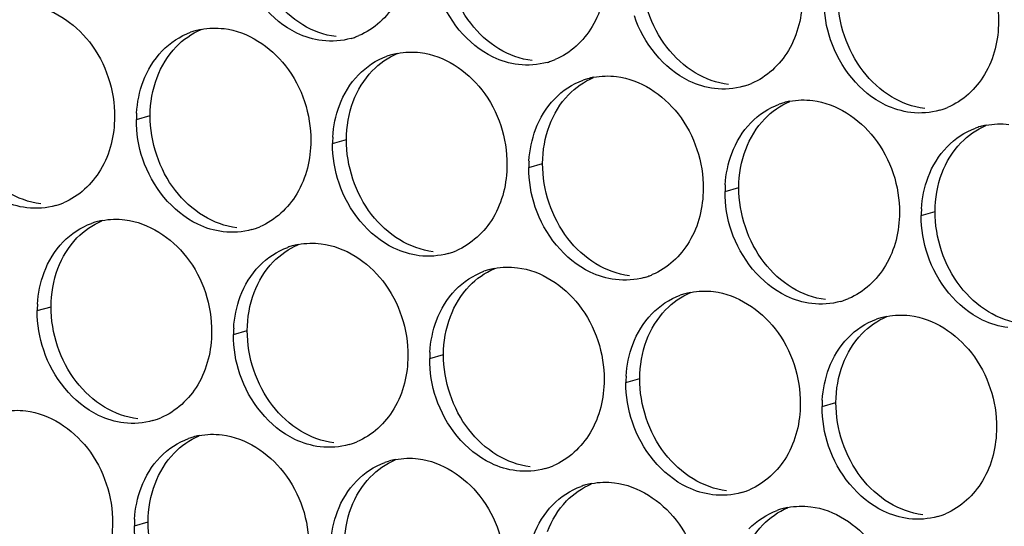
# Paper-space layout '45651_1_3' of a CAD drawing. Header units: millimetres. Extents: x -231 to 594, y 0 to 420.
# Tile 155 of 247: x 141 to 149, y 213 to 217. Entities that reach past the tile are written whole.
import ezdxf

# ---------------------------------------------------------------- set-up
doc = ezdxf.new("R2010")
doc.units = ezdxf.units.MM
doc.header["$LTSCALE"] = 32.67
doc.layers.add('02___PRT_ALL_AXES', color=7, linetype='CONTINUOUS')

psp = doc.layouts.new('45651_1_3')

# ---------------------------------------------------------------- linework, layer by layer
at = {"layer": '02___PRT_ALL_AXES', "color": 7, "linetype": 'CONTINUOUS'}
for p, q in [((142.0039, 216.3248), (142.1111, 216.3555)), ((143.5235, 216.1393), (143.6307, 216.17)), ((145.0431, 215.9538), (145.1503, 215.9845)), ((146.5627, 215.7684), (146.6699, 215.799)), ((148.0823, 215.5829), (148.1895, 215.6136)), ((141.2364, 214.8451), (141.3436, 214.8758)), ((142.7559, 214.6596), (142.8631, 214.6903)), ((144.2755, 214.4741), (144.3827, 214.5048)), ((145.7951, 214.2886), (145.9023, 214.3193)), ((147.3147, 214.1032), (147.4219, 214.1338)), ((141.9884, 213.1799), (142.0956, 213.2106))]:
    psp.add_line(p, q, dxfattribs=at)
at = {"layer": '02___PRT_ALL_AXES', "color": 3, "linetype": 'CONTINUOUS'}
for centre, radius, start, end in [((142.6093, 216.4858), 0.5467, 105.94061, 109.76751), ((142.6108, 216.4807), 0.5519, 100.97724, 105.93831), ((143.5168, 217.4786), 0.5467, 285.94061, 289.76751), ((143.5163, 217.4799), 0.5481, 289.77289, 292.73686), ((144.1289, 216.3003), 0.5467, 105.94061, 109.76751), ((144.1303, 216.2953), 0.5519, 100.97724, 105.93831), ((145.0359, 217.2945), 0.5481, 289.77289, 292.73686), ((145.0364, 217.2932), 0.5467, 285.94061, 289.76751), ((145.6485, 216.1148), 0.5467, 105.94061, 109.76751), ((145.6499, 216.1098), 0.5519, 100.97724, 105.93831), ((146.556, 217.1077), 0.5467, 285.94061, 289.76751), ((146.5555, 217.109), 0.5481, 289.77289, 292.73686), ((147.1681, 215.9293), 0.5467, 105.94061, 109.76751), ((147.1695, 215.9243), 0.5519, 100.97724, 105.93831), ((148.0756, 216.9222), 0.5467, 285.94061, 289.76751), ((148.0751, 216.9235), 0.5481, 289.77289, 292.73686), ((142.8958, 216.3204), 0.8918, 176.51802, 179.71686), ((148.6877, 215.7439), 0.5467, 105.94061, 109.76751), ((148.6891, 215.7388), 0.5519, 100.97724, 105.93831), ((144.4153, 216.1349), 0.8918, 176.51802, 179.71686), ((145.9349, 215.9494), 0.8918, 176.51802, 179.71686), ((147.4545, 215.7639), 0.8918, 176.51802, 179.71686), ((141.2297, 216.1844), 0.5467, 285.94061, 289.76751), ((141.2292, 216.1857), 0.5481, 289.77289, 292.73686), ((148.9741, 215.5785), 0.8918, 176.51802, 179.71686), ((141.8418, 215.0061), 0.5467, 105.94061, 109.76751), ((141.8432, 215.001), 0.5519, 100.97724, 105.93831), ((142.7487, 216.0002), 0.5481, 289.77289, 292.73686), ((142.7493, 215.9989), 0.5467, 285.94061, 289.76751), ((143.3614, 214.8206), 0.5467, 105.94061, 109.76751), ((143.3628, 214.8156), 0.5519, 100.97724, 105.93831), ((144.2688, 215.8134), 0.5467, 285.94061, 289.76751), ((144.2683, 215.8148), 0.5481, 289.77289, 292.73686), ((144.8809, 214.6351), 0.5467, 105.94061, 109.76751), ((144.8824, 214.6301), 0.5519, 100.97724, 105.93831), ((145.7884, 215.628), 0.5467, 285.94061, 289.76751), ((145.7879, 215.6293), 0.5481, 289.77289, 292.73686), ((146.4005, 214.4496), 0.5467, 105.94061, 109.76751), ((146.4019, 214.4446), 0.5519, 100.97724, 105.93831), ((142.1282, 214.8407), 0.8918, 176.51802, 179.71686), ((147.308, 215.4425), 0.5467, 285.94061, 289.76751), ((147.3075, 215.4438), 0.5481, 289.77289, 292.73686), ((147.9215, 214.2591), 0.5519, 100.97724, 105.93831), ((147.9201, 214.2642), 0.5467, 105.94061, 109.76751), ((143.6478, 214.6552), 0.8918, 176.51802, 179.71686), ((145.1674, 214.4697), 0.8918, 176.51802, 179.71686), ((146.6869, 214.2842), 0.8918, 176.51802, 179.71686), ((148.2065, 214.0988), 0.8918, 176.51802, 179.71686), ((141.9817, 214.5192), 0.5467, 285.94061, 289.76751), ((141.9812, 214.5205), 0.5481, 289.77289, 292.73686), ((142.5938, 213.3409), 0.5467, 105.94061, 109.76751), ((142.5952, 213.3359), 0.5519, 100.97724, 105.93831), ((143.5013, 214.3337), 0.5467, 285.94061, 289.76751), ((143.5008, 214.3351), 0.5481, 289.77289, 292.73686), ((144.1134, 213.1554), 0.5467, 105.94061, 109.76751), ((144.1148, 213.1504), 0.5519, 100.97724, 105.93831), ((145.0209, 214.1483), 0.5467, 285.94061, 289.76751), ((145.0203, 214.1496), 0.5481, 289.77289, 292.73686), ((145.6344, 212.9649), 0.5519, 100.97724, 105.93831), ((145.633, 212.9699), 0.5467, 105.94061, 109.76751), ((146.5405, 213.9628), 0.5467, 285.94061, 289.76751), ((146.5399, 213.9641), 0.5481, 289.77289, 292.73686), ((147.1525, 212.7845), 0.5467, 105.94061, 109.76751), ((147.154, 212.7794), 0.5519, 100.97724, 105.93831), ((142.8802, 213.1755), 0.8918, 176.51802, 179.71686), ((148.06, 213.7773), 0.5467, 285.94061, 289.76751), ((148.0595, 213.7786), 0.5481, 289.77289, 292.73686)]:
    psp.add_arc(centre, radius, start, end, dxfattribs=at)
for points, knots in [([(148.0095, 217.9518), (148.1938, 217.9294), (148.5572, 217.6882), (148.682, 217.2872), (148.681, 217.0832)], [0, 0, 0, 0, 0.476473, 1, 1, 1, 1]), ([(144.1222, 217.6396), (144.1215, 217.4983), (144.0586, 217.2221), (143.846, 217.0238), (143.7282, 216.9744)], [0, 0, 0, 0, 0.525086, 1, 1, 1, 1]), ([(143.443, 216.9358), (143.3754, 216.9441), (143.095, 217.0279), (142.8914, 217.2889), (142.8214, 217.4973)], [0, 0, 0, 0, 0.236458, 1, 1, 1, 1]), ([(145.6418, 217.4541), (145.6411, 217.3128), (145.5781, 217.0366), (145.3656, 216.8383), (145.2477, 216.7889)], [0, 0, 0, 0, 0.525086, 1, 1, 1, 1]), ([(144.9626, 216.7504), (144.895, 216.7586), (144.6146, 216.8425), (144.411, 217.1035), (144.341, 217.3119)], [0, 0, 0, 0, 0.236458, 1, 1, 1, 1]), ([(147.1614, 217.2687), (147.1607, 217.1274), (147.0977, 216.8512), (146.8852, 216.6528), (146.7673, 216.6035)], [0, 0, 0, 0, 0.525086, 1, 1, 1, 1]), ([(141.1636, 217.214), (141.3479, 217.1916), (141.7113, 216.9504), (141.8361, 216.5494), (141.8351, 216.3454)], [0, 0, 0, 0, 0.476473, 1, 1, 1, 1]), ([(146.4821, 216.5649), (146.4146, 216.5731), (146.1342, 216.657), (145.9305, 216.918), (145.8606, 217.1264)], [0, 0, 0, 0, 0.236458, 1, 1, 1, 1]), ([(142.6832, 217.0286), (142.8675, 217.0061), (143.2309, 216.765), (143.3557, 216.3639), (143.3547, 216.1599)], [0, 0, 0, 0, 0.476473, 1, 1, 1, 1]), ([(148.681, 217.0832), (148.6803, 216.9419), (148.6173, 216.6657), (148.4048, 216.4674), (148.2869, 216.418)], [0, 0, 0, 0, 0.525086, 1, 1, 1, 1]), ([(148.0017, 216.3794), (147.9342, 216.3877), (147.6538, 216.4715), (147.4501, 216.7325), (147.3802, 216.9409)], [0, 0, 0, 0, 0.236458, 1, 1, 1, 1]), ([(144.2028, 216.8431), (144.3871, 216.8206), (144.7505, 216.5795), (144.8753, 216.1784), (144.8743, 215.9744)], [0, 0, 0, 0, 0.476473, 1, 1, 1, 1]), ([(145.7224, 216.6576), (145.9067, 216.6351), (146.27, 216.394), (146.3948, 215.993), (146.3938, 215.789)], [0, 0, 0, 0, 0.476473, 1, 1, 1, 1]), ([(147.2419, 216.4721), (147.4262, 216.4496), (147.7896, 216.2085), (147.9144, 215.8075), (147.9134, 215.6035)], [0, 0, 0, 0, 0.476473, 1, 1, 1, 1]), ([(141.8351, 216.3454), (141.8344, 216.2041), (141.7714, 215.9279), (141.5589, 215.7296), (141.441, 215.6802)], [0, 0, 0, 0, 0.525086, 1, 1, 1, 1]), ([(141.1558, 215.6416), (141.0883, 215.6499), (140.8079, 215.7337), (140.6042, 215.9947), (140.5343, 216.2031)], [0, 0, 0, 0, 0.236458, 1, 1, 1, 1]), ([(143.3547, 216.1599), (143.354, 216.0186), (143.291, 215.7424), (143.0785, 215.5441), (142.9606, 215.4947)], [0, 0, 0, 0, 0.525086, 1, 1, 1, 1]), ([(142.6754, 215.4561), (142.6078, 215.4644), (142.3275, 215.5482), (142.1238, 215.8092), (142.0539, 216.0176)], [0, 0, 0, 0, 0.236458, 1, 1, 1, 1]), ([(144.8743, 215.9744), (144.8736, 215.8331), (144.8106, 215.5569), (144.598, 215.3586), (144.4802, 215.3092)], [0, 0, 0, 0, 0.525086, 1, 1, 1, 1]), ([(144.195, 215.2707), (144.1274, 215.2789), (143.847, 215.3627), (143.6434, 215.6238), (143.5734, 215.8322)], [0, 0, 0, 0, 0.236458, 1, 1, 1, 1]), ([(146.3938, 215.789), (146.3931, 215.6477), (146.3302, 215.3715), (146.1176, 215.1731), (145.9998, 215.1238)], [0, 0, 0, 0, 0.525086, 1, 1, 1, 1]), ([(145.7146, 215.0852), (145.647, 215.0934), (145.3666, 215.1773), (145.163, 215.4383), (145.093, 215.6467)], [0, 0, 0, 0, 0.236458, 1, 1, 1, 1]), ([(147.9134, 215.6035), (147.9127, 215.4622), (147.8497, 215.186), (147.6372, 214.9877), (147.5193, 214.9383)], [0, 0, 0, 0, 0.525086, 1, 1, 1, 1]), ([(141.9156, 215.5489), (142.0999, 215.5264), (142.4633, 215.2853), (142.5881, 214.8842), (142.5871, 214.6802)], [0, 0, 0, 0, 0.476473, 1, 1, 1, 1]), ([(147.2342, 214.8997), (147.1666, 214.9079), (146.8862, 214.9918), (146.6826, 215.2528), (146.6126, 215.4612)], [0, 0, 0, 0, 0.236458, 1, 1, 1, 1]), ([(143.4352, 215.3634), (143.6195, 215.3409), (143.9829, 215.0998), (144.1077, 214.6987), (144.1067, 214.4947)], [0, 0, 0, 0, 0.476473, 1, 1, 1, 1]), ([(148.7538, 214.7142), (148.6862, 214.7225), (148.4058, 214.8063), (148.2021, 215.0673), (148.1322, 215.2757)], [0, 0, 0, 0, 0.236458, 1, 1, 1, 1]), ([(144.9548, 215.1779), (145.1391, 215.1554), (145.5025, 214.9143), (145.6273, 214.5133), (145.6263, 214.3093)], [0, 0, 0, 0, 0.476473, 1, 1, 1, 1]), ([(146.4744, 214.9924), (146.6587, 214.9699), (147.0221, 214.7288), (147.1469, 214.3278), (147.1459, 214.1238)], [0, 0, 0, 0, 0.476473, 1, 1, 1, 1]), ([(147.994, 214.807), (148.1783, 214.7845), (148.5416, 214.5434), (148.6665, 214.1423), (148.6654, 213.9383)], [0, 0, 0, 0, 0.476473, 1, 1, 1, 1]), ([(142.5871, 214.6802), (142.5864, 214.5389), (142.5234, 214.2627), (142.3109, 214.0644), (142.193, 214.015)], [0, 0, 0, 0, 0.525086, 1, 1, 1, 1]), ([(141.9079, 213.9764), (141.8403, 213.9847), (141.5599, 214.0685), (141.3562, 214.3295), (141.2863, 214.5379)], [0, 0, 0, 0, 0.236458, 1, 1, 1, 1]), ([(144.1067, 214.4947), (144.106, 214.3534), (144.043, 214.0772), (143.8305, 213.8789), (143.7126, 213.8295)], [0, 0, 0, 0, 0.525086, 1, 1, 1, 1]), ([(143.4274, 213.7909), (143.3599, 213.7992), (143.0795, 213.883), (142.8758, 214.1441), (142.8059, 214.3525)], [0, 0, 0, 0, 0.236458, 1, 1, 1, 1]), ([(145.6263, 214.3093), (145.6256, 214.168), (145.5626, 213.8917), (145.3501, 213.6934), (145.2322, 213.644)], [0, 0, 0, 0, 0.525086, 1, 1, 1, 1]), ([(144.947, 213.6055), (144.8794, 213.6137), (144.5991, 213.6976), (144.3954, 213.9586), (144.3255, 214.167)], [0, 0, 0, 0, 0.236458, 1, 1, 1, 1]), ([(147.1459, 214.1238), (147.1452, 213.9825), (147.0822, 213.7063), (146.8696, 213.508), (146.7518, 213.4586)], [0, 0, 0, 0, 0.525086, 1, 1, 1, 1]), ([(141.1481, 214.0692), (141.3324, 214.0467), (141.6957, 213.8056), (141.8206, 213.4045), (141.8195, 213.2005)], [0, 0, 0, 0, 0.476473, 1, 1, 1, 1]), ([(146.4666, 213.42), (146.399, 213.4282), (146.1187, 213.5121), (145.915, 213.7731), (145.845, 213.9815)], [0, 0, 0, 0, 0.236458, 1, 1, 1, 1]), ([(148.6654, 213.9383), (148.6647, 213.797), (148.6018, 213.5208), (148.3892, 213.3225), (148.2714, 213.2731)], [0, 0, 0, 0, 0.525086, 1, 1, 1, 1]), ([(142.6676, 213.8837), (142.8519, 213.8612), (143.2153, 213.6201), (143.3401, 213.219), (143.3391, 213.015)], [0, 0, 0, 0, 0.476473, 1, 1, 1, 1]), ([(147.9862, 213.2345), (147.9186, 213.2428), (147.6382, 213.3266), (147.4346, 213.5876), (147.3646, 213.796)], [0, 0, 0, 0, 0.236458, 1, 1, 1, 1]), ([(144.1872, 213.6982), (144.3715, 213.6757), (144.7349, 213.4346), (144.8597, 213.0335), (144.8587, 212.8295)], [0, 0, 0, 0, 0.476473, 1, 1, 1, 1]), ([(145.7068, 213.5127), (145.8911, 213.4902), (146.2545, 213.2491), (146.3793, 212.8481), (146.3783, 212.6441)], [0, 0, 0, 0, 0.476473, 1, 1, 1, 1]), ([(147.2264, 213.3273), (147.4107, 213.3048), (147.7741, 213.0637), (147.8989, 212.6626), (147.8979, 212.4586)], [0, 0, 0, 0, 0.476473, 1, 1, 1, 1]), ([(141.8195, 213.2005), (141.8188, 213.0592), (141.7559, 212.783), (141.5433, 212.5847), (141.4255, 212.5353)], [0, 0, 0, 0, 0.525086, 1, 1, 1, 1])]:
    psp.add_open_spline(points, degree=3, knots=knots, dxfattribs=at)
at = {"layer": '02___PRT_ALL_AXES', "color": 7, "linetype": 'CONTINUOUS'}
for points in [[(144.5933, 217.0696), (144.4685, 217.231), (144.3973, 217.4457), (144.3983, 217.6497)], [(146.1129, 216.8841), (145.9881, 217.0455), (145.9168, 217.2602), (145.9179, 217.4642)], [(143.292, 217.0579), (143.2082, 217.1087), (143.1337, 217.1775), (143.0738, 217.2551)], [(147.6325, 216.6987), (147.5077, 216.86), (147.4364, 217.0747), (147.4374, 217.2787)], [(142.3117, 216.8873), (142.3661, 216.9436), (142.4329, 216.9904), (142.5052, 217.0207)], [(143.5502, 216.9665), (143.4596, 216.9776), (143.3701, 217.0106), (143.292, 217.0579)], [(144.8116, 216.8724), (144.7277, 216.9232), (144.6533, 216.9921), (144.5933, 217.0696)], [(142.164, 216.6501), (142.1968, 216.7372), (142.247, 216.8203), (142.3117, 216.8873)], [(145.0698, 216.781), (144.9791, 216.7921), (144.8897, 216.8251), (144.8116, 216.8724)], [(146.3312, 216.687), (146.2473, 216.7378), (146.1729, 216.8066), (146.1129, 216.8841)], [(143.8313, 216.7018), (143.8857, 216.7581), (143.9525, 216.8049), (144.0248, 216.8352)], [(142.1111, 216.3555), (142.1116, 216.4552), (142.1289, 216.5567), (142.164, 216.6501)], [(143.6836, 216.4646), (143.7164, 216.5517), (143.7666, 216.6348), (143.8313, 216.7018)], [(145.3509, 216.5163), (145.4053, 216.5727), (145.4721, 216.6194), (145.5444, 216.6497)], [(146.5893, 216.5956), (146.4987, 216.6066), (146.4093, 216.6397), (146.3312, 216.687)], [(147.8508, 216.5015), (147.7669, 216.5523), (147.6925, 216.6211), (147.6325, 216.6987)], [(145.2032, 216.2791), (145.236, 216.3663), (145.2862, 216.4493), (145.3509, 216.5163)], [(148.1089, 216.4101), (148.0183, 216.4211), (147.9288, 216.4542), (147.8508, 216.5015)], [(143.6307, 216.17), (143.6312, 216.2698), (143.6485, 216.3712), (143.6836, 216.4646)], [(146.8704, 216.3308), (146.9249, 216.3872), (146.9917, 216.434), (147.064, 216.4642)], [(142.3062, 215.7754), (142.1814, 215.9367), (142.1101, 216.1515), (142.1111, 216.3555)], [(146.7228, 216.0936), (146.7556, 216.1808), (146.8057, 216.2638), (146.8704, 216.3308)], [(145.1503, 215.9845), (145.1508, 216.0843), (145.168, 216.1857), (145.2032, 216.2791)], [(148.39, 216.1454), (148.4445, 216.2017), (148.5113, 216.2485), (148.5835, 216.2788)], [(143.8258, 215.5899), (143.701, 215.7513), (143.6297, 215.966), (143.6307, 216.17)], [(148.2424, 215.9082), (148.2752, 215.9953), (148.3253, 216.0784), (148.39, 216.1454)], [(146.6699, 215.799), (146.6704, 215.8988), (146.6876, 216.0003), (146.7228, 216.0936)], [(145.3454, 215.4044), (145.2205, 215.5658), (145.1493, 215.7805), (145.1503, 215.9845)], [(148.1895, 215.6136), (148.19, 215.7133), (148.2072, 215.8148), (148.2424, 215.9082)], [(146.8649, 215.2189), (146.7401, 215.3803), (146.6689, 215.595), (146.6699, 215.799)], [(141.263, 215.6723), (141.1724, 215.6833), (141.0829, 215.7164), (141.0049, 215.7637)], [(142.5245, 215.5782), (142.4406, 215.629), (142.3662, 215.6978), (142.3062, 215.7754)], [(142.7826, 215.4868), (142.692, 215.4979), (142.6025, 215.5309), (142.5245, 215.5782)], [(144.044, 215.3927), (143.9602, 215.4435), (143.8858, 215.5123), (143.8258, 215.5899)], [(148.3845, 215.0335), (148.2597, 215.1948), (148.1885, 215.4096), (148.1895, 215.6136)], [(141.5441, 215.4076), (141.5986, 215.4639), (141.6654, 215.5107), (141.7376, 215.541)], [(141.3965, 215.1704), (141.4293, 215.2575), (141.4794, 215.3406), (141.5441, 215.4076)], [(143.0637, 215.2221), (143.1181, 215.2784), (143.185, 215.3252), (143.2572, 215.3555)], [(144.3022, 215.3013), (144.2116, 215.3124), (144.1221, 215.3454), (144.044, 215.3927)], [(145.5636, 215.2072), (145.4798, 215.2581), (145.4053, 215.3269), (145.3454, 215.4044)], [(142.916, 214.9849), (142.9489, 215.072), (142.999, 215.1551), (143.0637, 215.2221)], [(145.8218, 215.1159), (145.7312, 215.1269), (145.6417, 215.1599), (145.5636, 215.2072)], [(147.0832, 215.0218), (146.9993, 215.0726), (146.9249, 215.1414), (146.8649, 215.2189)], [(141.3436, 214.8758), (141.3441, 214.9755), (141.3613, 215.077), (141.3965, 215.1704)], [(144.5833, 215.0366), (144.6377, 215.093), (144.7046, 215.1397), (144.7768, 215.17)], [(144.4356, 214.7994), (144.4684, 214.8866), (144.5186, 214.9696), (144.5833, 215.0366)], [(148.6028, 214.8363), (148.5189, 214.8871), (148.4445, 214.9559), (148.3845, 215.0335)], [(142.8631, 214.6903), (142.8636, 214.79), (142.8809, 214.8915), (142.916, 214.9849)], [(146.1029, 214.8511), (146.1573, 214.9075), (146.2241, 214.9543), (146.2964, 214.9845)], [(147.3414, 214.9304), (147.2508, 214.9414), (147.1613, 214.9745), (147.0832, 215.0218)], [(141.5386, 214.2957), (141.4138, 214.457), (141.3426, 214.6718), (141.3436, 214.8758)], [(145.9552, 214.6139), (145.988, 214.7011), (146.0382, 214.7841), (146.1029, 214.8511)], [(148.8609, 214.7449), (148.7703, 214.756), (148.6809, 214.789), (148.6028, 214.8363)], [(144.3827, 214.5048), (144.3832, 214.6046), (144.4005, 214.706), (144.4356, 214.7994)], [(147.6225, 214.6656), (147.6769, 214.722), (147.7437, 214.7688), (147.816, 214.7991)], [(143.0582, 214.1102), (142.9334, 214.2716), (142.8621, 214.4863), (142.8631, 214.6903)], [(147.4748, 214.4284), (147.5076, 214.5156), (147.5578, 214.5987), (147.6225, 214.6656)], [(145.9023, 214.3193), (145.9028, 214.4191), (145.9201, 214.5206), (145.9552, 214.6139)], [(144.5778, 213.9247), (144.453, 214.0861), (144.3817, 214.3008), (144.3827, 214.5048)], [(147.4219, 214.1338), (147.4224, 214.2336), (147.4396, 214.3351), (147.4748, 214.4284)], [(141.7569, 214.0985), (141.673, 214.1493), (141.5986, 214.2181), (141.5386, 214.2957)], [(146.0974, 213.7392), (145.9726, 213.9006), (145.9013, 214.1153), (145.9023, 214.3193)], [(147.617, 213.5538), (147.4922, 213.7151), (147.4209, 213.9299), (147.4219, 214.1338)], [(142.015, 214.0071), (141.9244, 214.0182), (141.835, 214.0512), (141.7569, 214.0985)], [(143.2765, 213.913), (143.1926, 213.9638), (143.1182, 214.0326), (143.0582, 214.1102)], [(143.5346, 213.8216), (143.444, 213.8327), (143.3545, 213.8657), (143.2765, 213.913)], [(144.7961, 213.7275), (144.7122, 213.7783), (144.6378, 213.8472), (144.5778, 213.9247)], [(142.2961, 213.7424), (142.3506, 213.7987), (142.4174, 213.8455), (142.4897, 213.8758)], [(142.1485, 213.5052), (142.1813, 213.5923), (142.2314, 213.6754), (142.2961, 213.7424)], [(146.3156, 213.5421), (146.2318, 213.5929), (146.1574, 213.6617), (146.0974, 213.7392)], [(143.8157, 213.5569), (143.8702, 213.6133), (143.937, 213.66), (144.0093, 213.6903)], [(145.0542, 213.6361), (144.9636, 213.6472), (144.8741, 213.6802), (144.7961, 213.7275)], [(142.0956, 213.2106), (142.0961, 213.3103), (142.1133, 213.4118), (142.1485, 213.5052)], [(143.6681, 213.3197), (143.7009, 213.4069), (143.751, 213.4899), (143.8157, 213.5569)], [(145.3353, 213.3714), (145.3897, 213.4278), (145.4566, 213.4745), (145.5288, 213.5048)], [(146.5738, 213.4507), (146.4832, 213.4617), (146.3937, 213.4948), (146.3156, 213.5421)], [(147.8352, 213.3566), (147.7514, 213.4074), (147.6769, 213.4762), (147.617, 213.5538)], [(145.1876, 213.1342), (145.2205, 213.2214), (145.2706, 213.3044), (145.3353, 213.3714)], [(148.0934, 213.2652), (148.0028, 213.2763), (147.9133, 213.3093), (147.8352, 213.3566)], [(143.6152, 213.0251), (143.6157, 213.1249), (143.6329, 213.2263), (143.6681, 213.3197)], [(146.8549, 213.1859), (146.9093, 213.2423), (146.9762, 213.2891), (147.0484, 213.3194)], [(142.2906, 212.6305), (142.1658, 212.7919), (142.0946, 213.0066), (142.0956, 213.2106)], [(146.7072, 212.9487), (146.74, 213.0359), (146.7902, 213.119), (146.8549, 213.1859)]]:
    psp.add_open_spline(points, degree=3, dxfattribs=at)
at = {"layer": '02___PRT_ALL_AXES', "color": 3, "linetype": 'CONTINUOUS'}
for points in [[(147.3802, 216.9409), (147.3472, 217.0392), (147.3297, 217.1443), (147.3302, 217.2481)], [(142.5057, 217.0226), (142.5638, 217.0339), (142.6244, 217.0357), (142.6832, 217.0286)], [(142.2045, 216.8566), (142.2653, 216.9196), (142.342, 216.9706), (142.4244, 217.0003)], [(143.667, 216.9529), (143.595, 216.9324), (143.5173, 216.9268), (143.443, 216.9358)], [(142.0568, 216.6194), (142.0896, 216.7065), (142.1398, 216.7896), (142.2045, 216.8566)], [(143.7241, 216.6711), (143.7849, 216.7341), (143.8616, 216.7852), (143.944, 216.8148)], [(144.0252, 216.8371), (144.0834, 216.8484), (144.144, 216.8503), (144.2028, 216.8431)], [(145.1866, 216.7675), (145.1146, 216.7469), (145.0369, 216.7413), (144.9626, 216.7504)], [(143.5764, 216.4339), (143.6092, 216.5211), (143.6594, 216.6041), (143.7241, 216.6711)], [(145.5448, 216.6516), (145.6029, 216.6629), (145.6636, 216.6648), (145.7224, 216.6576)], [(142.0056, 216.3745), (142.0106, 216.4578), (142.0275, 216.5413), (142.0568, 216.6194)], [(145.2437, 216.4856), (145.3045, 216.5486), (145.3812, 216.5997), (145.4636, 216.6293)], [(146.7061, 216.582), (146.6341, 216.5614), (146.5565, 216.5558), (146.4821, 216.5649)], [(145.096, 216.2484), (145.1288, 216.3356), (145.179, 216.4186), (145.2437, 216.4856)], [(147.0644, 216.4662), (147.1225, 216.4774), (147.1832, 216.4793), (147.2419, 216.4721)], [(143.5251, 216.1891), (143.5302, 216.2723), (143.547, 216.3559), (143.5764, 216.4339)], [(146.7632, 216.3002), (146.8241, 216.3631), (146.9008, 216.4142), (146.9832, 216.4438)], [(142.0539, 216.0176), (142.0208, 216.116), (142.0034, 216.2211), (142.0039, 216.3248)], [(148.2257, 216.3965), (148.1537, 216.3759), (148.0761, 216.3703), (148.0017, 216.3794)], [(145.0447, 216.0036), (145.0498, 216.0868), (145.0666, 216.1704), (145.096, 216.2484)], [(146.6156, 216.063), (146.6484, 216.1501), (146.6985, 216.2332), (146.7632, 216.3002)], [(148.2828, 216.1147), (148.3437, 216.1777), (148.4204, 216.2287), (148.5028, 216.2584)], [(148.584, 216.2807), (148.6421, 216.292), (148.7027, 216.2938), (148.7615, 216.2867)], [(143.5734, 215.8322), (143.5404, 215.9305), (143.523, 216.0356), (143.5235, 216.1393)], [(148.1352, 215.8775), (148.168, 215.9646), (148.2181, 216.0477), (148.2828, 216.1147)], [(146.5643, 215.8181), (146.5694, 215.9013), (146.5862, 215.9849), (146.6156, 216.063)], [(145.093, 215.6467), (145.06, 215.745), (145.0426, 215.8501), (145.0431, 215.9538)], [(148.0839, 215.6326), (148.089, 215.7159), (148.1058, 215.7994), (148.1352, 215.8775)], [(146.6126, 215.4612), (146.5796, 215.5595), (146.5622, 215.6646), (146.5627, 215.7684)], [(141.3798, 215.6587), (141.3078, 215.6381), (141.2302, 215.6325), (141.1558, 215.6416)], [(148.1322, 215.2757), (148.0992, 215.3741), (148.0818, 215.4792), (148.0823, 215.5829)], [(141.4369, 215.3769), (141.4978, 215.4399), (141.5745, 215.4909), (141.6569, 215.5206)], [(141.7381, 215.5429), (141.7962, 215.5542), (141.8568, 215.556), (141.9156, 215.5489)], [(142.8994, 215.4732), (142.8274, 215.4527), (142.7497, 215.4471), (142.6754, 215.4561)], [(141.2893, 215.1397), (141.3221, 215.2268), (141.3722, 215.3099), (141.4369, 215.3769)], [(142.9565, 215.1914), (143.0173, 215.2544), (143.094, 215.3055), (143.1765, 215.3351)], [(143.2577, 215.3574), (143.3158, 215.3687), (143.3764, 215.3706), (143.4352, 215.3634)], [(144.419, 215.2878), (144.347, 215.2672), (144.2693, 215.2616), (144.195, 215.2707)], [(142.8088, 214.9542), (142.8417, 215.0414), (142.8918, 215.1244), (142.9565, 215.1914)], [(144.7773, 215.1719), (144.8354, 215.1832), (144.896, 215.1851), (144.9548, 215.1779)], [(141.238, 214.8948), (141.2431, 214.9781), (141.2599, 215.0616), (141.2893, 215.1397)], [(144.4761, 215.0059), (144.5369, 215.0689), (144.6136, 215.12), (144.696, 215.1496)], [(145.9386, 215.1023), (145.8666, 215.0817), (145.7889, 215.0761), (145.7146, 215.0852)], [(142.7576, 214.7094), (142.7627, 214.7926), (142.7795, 214.8762), (142.8088, 214.9542)], [(144.3284, 214.7687), (144.3612, 214.8559), (144.4114, 214.9389), (144.4761, 215.0059)], [(145.9957, 214.8204), (146.0565, 214.8834), (146.1332, 214.9345), (146.2156, 214.9641)], [(146.2968, 214.9864), (146.355, 214.9977), (146.4156, 214.9996), (146.4744, 214.9924)], [(147.4582, 214.9168), (147.3862, 214.8962), (147.3085, 214.8906), (147.2342, 214.8997)], [(141.2863, 214.5379), (141.2533, 214.6363), (141.2359, 214.7414), (141.2364, 214.8451)], [(145.848, 214.5832), (145.8808, 214.6704), (145.931, 214.7535), (145.9957, 214.8204)], [(147.8164, 214.801), (147.8746, 214.8123), (147.9352, 214.8141), (147.994, 214.807)], [(144.2772, 214.5239), (144.2822, 214.6071), (144.2991, 214.6907), (144.3284, 214.7687)], [(147.5153, 214.635), (147.5761, 214.698), (147.6528, 214.749), (147.7352, 214.7787)], [(142.8059, 214.3525), (142.7729, 214.4508), (142.7554, 214.5559), (142.7559, 214.6596)], [(145.7968, 214.3384), (145.8018, 214.4216), (145.8186, 214.5052), (145.848, 214.5832)], [(147.3676, 214.3978), (147.4004, 214.4849), (147.4506, 214.568), (147.5153, 214.635)], [(144.3255, 214.167), (144.2924, 214.2653), (144.275, 214.3704), (144.2755, 214.4741)], [(147.3163, 214.1529), (147.3214, 214.2362), (147.3382, 214.3197), (147.3676, 214.3978)], [(145.845, 213.9815), (145.812, 214.0798), (145.7946, 214.1849), (145.7951, 214.2886)], [(140.9705, 214.0632), (141.0287, 214.0744), (141.0893, 214.0763), (141.1481, 214.0692)], [(147.3646, 213.796), (147.3316, 213.8944), (147.3142, 213.9994), (147.3147, 214.1032)], [(142.1318, 213.9935), (142.0598, 213.973), (141.9822, 213.9673), (141.9079, 213.9764)], [(142.4901, 213.8777), (142.5482, 213.889), (142.6089, 213.8909), (142.6676, 213.8837)], [(142.1889, 213.7117), (142.2498, 213.7747), (142.3265, 213.8258), (142.4089, 213.8554)], [(143.6514, 213.8081), (143.5794, 213.7875), (143.5018, 213.7819), (143.4274, 213.7909)], [(142.0413, 213.4745), (142.0741, 213.5617), (142.1242, 213.6447), (142.1889, 213.7117)], [(143.7085, 213.5262), (143.7694, 213.5892), (143.8461, 213.6403), (143.9285, 213.6699)], [(144.0097, 213.6922), (144.0678, 213.7035), (144.1285, 213.7054), (144.1872, 213.6982)], [(145.171, 213.6226), (145.099, 213.602), (145.0214, 213.5964), (144.947, 213.6055)], [(143.5609, 213.289), (143.5937, 213.3762), (143.6438, 213.4592), (143.7085, 213.5262)], [(145.5293, 213.5067), (145.5874, 213.518), (145.648, 213.5199), (145.7068, 213.5127)], [(141.99, 213.2297), (141.9951, 213.3129), (142.0119, 213.3965), (142.0413, 213.4745)], [(145.2281, 213.3407), (145.289, 213.4037), (145.3656, 213.4548), (145.4481, 213.4844)], [(146.6906, 213.4371), (146.6186, 213.4165), (146.5409, 213.4109), (146.4666, 213.42)], [(143.5096, 213.0442), (143.5147, 213.1274), (143.5315, 213.211), (143.5609, 213.289)], [(145.0805, 213.1035), (145.1133, 213.1907), (145.1634, 213.2737), (145.2281, 213.3407)], [(146.7477, 213.1553), (146.8085, 213.2183), (146.8852, 213.2693), (146.9676, 213.299)], [(147.0489, 213.3213), (147.107, 213.3325), (147.1676, 213.3344), (147.2264, 213.3273)], [(148.2102, 213.2516), (148.1382, 213.2311), (148.0605, 213.2254), (147.9862, 213.2345)], [(142.0383, 212.8727), (142.0053, 212.9711), (141.9879, 213.0762), (141.9884, 213.1799)]]:
    psp.add_open_spline(points, degree=3, dxfattribs=at)

doc.saveas('drawing.dxf')
